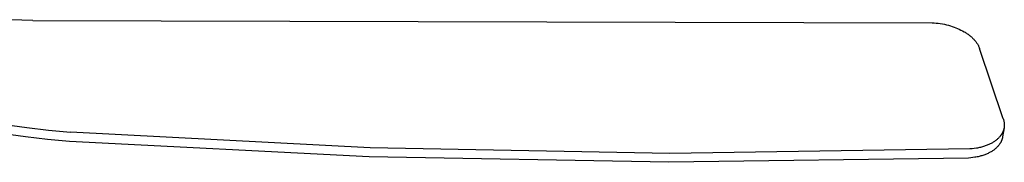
# Model space of a CAD drawing. Header units: millimetres. Extents: x 6056 to 8553, y 3739 to 5380.
# Tile 42 of 42: x 8077 to 8553, y 4906 to 4975. Entities that reach past the tile are written whole.
import ezdxf

# ---------------------------------------------------------------- set-up
doc = ezdxf.new("R2010")
doc.units = ezdxf.units.MM
doc.layers.add('Make2D$Visible$Curvas', color=7, linetype='Continuous')

msp = doc.modelspace()

# ---------------------------------------------------------------- linework, layer by layer
at = {"layer": 'Make2D$Visible$Curvas', "color": 29, "lineweight": -3, "true_color": 0x4d342b}
for p, q in [((8083.19, 4974.19), (8072.59, 4974.61)), ((8083.19, 4974.19), (8518.38, 4973.17)), ((8518.38, 4973.17), (8519.39, 4973.1)), ((8519.39, 4973.1), (8520.39, 4973.01)), ((8520.39, 4973.01), (8521.4, 4972.9)), ((8521.4, 4972.9), (8522.4, 4972.75)), ((8522.4, 4972.75), (8523.4, 4972.58)), ((8523.4, 4972.58), (8524.39, 4972.38)), ((8524.39, 4972.38), (8525.37, 4972.15)), ((8525.37, 4972.15), (8526.35, 4971.9)), ((8526.35, 4971.9), (8527.26, 4971.64)), ((8527.26, 4971.64), (8528.16, 4971.35)), ((8528.16, 4971.35), (8529.05, 4971.04)), ((8529.05, 4971.04), (8529.91, 4970.71)), ((8529.91, 4970.71), (8530.76, 4970.36)), ((8530.76, 4970.36), (8531.59, 4969.99)), ((8531.59, 4969.99), (8532.39, 4969.6)), ((8532.39, 4969.6), (8533.17, 4969.19)), ((8533.17, 4969.19), (8533.97, 4968.75)), ((8533.97, 4968.75), (8534.36, 4968.52)), ((8534.36, 4968.52), (8534.73, 4968.28)), ((8534.73, 4968.28), (8535.1, 4968.04)), ((8535.1, 4968.04), (8535.46, 4967.8)), ((8535.46, 4967.8), (8535.82, 4967.55)), ((8535.82, 4967.55), (8536.16, 4967.3)), ((8536.16, 4967.3), (8536.5, 4967.04)), ((8536.5, 4967.04), (8536.83, 4966.78)), ((8536.83, 4966.78), (8537.14, 4966.52)), ((8537.14, 4966.52), (8537.45, 4966.25)), ((8537.45, 4966.25), (8537.75, 4965.98)), ((8537.75, 4965.98), (8538.04, 4965.71)), ((8538.04, 4965.71), (8538.33, 4965.43)), ((8538.33, 4965.43), (8538.6, 4965.15)), ((8538.6, 4965.15), (8538.85, 4964.88)), ((8538.85, 4964.88), (8539.09, 4964.6)), ((8539.09, 4964.6), (8539.32, 4964.33)), ((8539.32, 4964.33), (8539.54, 4964.05)), ((8539.54, 4964.05), (8539.75, 4963.77)), ((8539.75, 4963.77), (8539.95, 4963.49)), ((8539.95, 4963.49), (8540.14, 4963.21)), ((8540.14, 4963.21), (8540.32, 4962.93)), ((8540.32, 4962.93), (8540.5, 4962.64)), ((8540.5, 4962.64), (8540.66, 4962.35)), ((8540.66, 4962.35), (8540.81, 4962.07)), ((8540.81, 4962.07), (8540.95, 4961.78)), ((8540.95, 4961.78), (8541.08, 4961.49)), ((8541.08, 4961.49), (8541.2, 4961.2)), ((8541.2, 4961.2), (8541.31, 4960.9)), ((8541.31, 4960.9), (8541.4, 4960.61)), ((8552.84, 4926.7), (8541.4, 4960.61)), ((8069.78, 4923.99), (8080.32, 4922.45)), ((8080.32, 4922.45), (8090.9, 4921.21)), ((8553.26, 4922.33), (8552.55, 4917.96)), ((8552.84, 4926.7), (8552.93, 4926.42)), ((8552.93, 4926.42), (8553.02, 4926.14)), ((8553.02, 4926.14), (8553.1, 4925.86)), ((8553.1, 4925.86), (8553.17, 4925.58)), ((8553.19, 4921.96), (8553.14, 4921.75)), ((8553.17, 4925.58), (8553.22, 4925.29)), ((8553.23, 4922.16), (8553.19, 4921.96)), ((8553.22, 4925.29), (8553.27, 4925)), ((8553.27, 4922.37), (8553.23, 4922.16)), ((8553.27, 4925), (8553.31, 4924.71)), ((8553.31, 4922.66), (8553.27, 4922.37)), ((8553.31, 4924.71), (8553.34, 4924.42)), ((8553.34, 4922.96), (8553.31, 4922.66)), ((8553.34, 4924.42), (8553.36, 4924.13)), ((8553.36, 4923.25), (8553.34, 4922.96)), ((8553.36, 4924.13), (8553.37, 4923.83)), ((8553.37, 4923.54), (8553.36, 4923.25)), ((8553.37, 4923.83), (8553.37, 4923.54)), ((8079.64, 4917.9), (8068.99, 4919.46)), ((8090.33, 4916.65), (8079.64, 4917.9)), ((8090.9, 4921.21), (8101.51, 4920.28)), ((8246.46, 4912.59), (8101.51, 4920.28)), ((8550.67, 4917.44), (8550.41, 4917.18)), ((8550.92, 4917.71), (8550.67, 4917.44)), ((8551.16, 4917.98), (8550.92, 4917.71)), ((8551.39, 4918.26), (8551.16, 4917.98)), ((8551.6, 4918.54), (8551.39, 4918.26)), ((8551.81, 4918.82), (8551.6, 4918.54)), ((8551.9, 4918.97), (8551.81, 4918.82)), ((8552, 4919.11), (8551.9, 4918.97)), ((8552.09, 4919.26), (8552, 4919.11)), ((8552.18, 4919.4), (8552.09, 4919.26)), ((8552.26, 4919.55), (8552.18, 4919.4)), ((8552.34, 4919.7), (8552.26, 4919.55)), ((8552.42, 4919.85), (8552.34, 4919.7)), ((8552.42, 4917.33), (8552.37, 4917.13)), ((8552.5, 4920), (8552.42, 4919.85)), ((8552.47, 4917.54), (8552.42, 4917.33)), ((8552.51, 4917.75), (8552.47, 4917.54)), ((8552.57, 4920.15), (8552.5, 4920)), ((8552.55, 4917.96), (8552.51, 4917.75)), ((8552.64, 4920.3), (8552.57, 4920.15)), ((8552.71, 4920.45), (8552.64, 4920.3)), ((8552.77, 4920.6), (8552.71, 4920.45)), ((8552.83, 4920.76), (8552.77, 4920.6)), ((8552.89, 4920.91), (8552.83, 4920.76)), ((8552.94, 4921.07), (8552.89, 4920.91)), ((8553, 4921.22), (8552.94, 4921.07)), ((8553.04, 4921.38), (8553, 4921.22)), ((8553.09, 4921.54), (8553.04, 4921.38)), ((8553.14, 4921.75), (8553.09, 4921.54)), ((8101.06, 4915.71), (8090.33, 4916.65)), ((8245.94, 4908.3), (8101.06, 4915.71)), ((8391.59, 4909.85), (8246.46, 4912.59)), ((8539.86, 4912.44), (8538.83, 4912.29)), ((8540.36, 4912.53), (8539.86, 4912.44)), ((8540.86, 4912.63), (8540.36, 4912.53)), ((8541.35, 4912.73), (8540.86, 4912.63)), ((8541.84, 4912.84), (8541.35, 4912.73)), ((8542.32, 4912.97), (8541.84, 4912.84)), ((8542.79, 4913.1), (8542.32, 4912.97)), ((8543.26, 4913.23), (8542.79, 4913.1)), ((8543.71, 4913.38), (8543.26, 4913.23)), ((8544.17, 4913.53), (8543.71, 4913.38)), ((8544.61, 4913.69), (8544.17, 4913.53)), ((8545.02, 4913.85), (8544.61, 4913.69)), ((8545.42, 4914.01), (8545.02, 4913.85)), ((8545.82, 4914.18), (8545.42, 4914.01)), ((8546.2, 4914.36), (8545.82, 4914.18)), ((8546.58, 4914.54), (8546.2, 4914.36)), ((8546.95, 4914.73), (8546.58, 4914.54)), ((8547.31, 4914.92), (8546.95, 4914.73)), ((8547.66, 4915.12), (8547.31, 4914.92)), ((8548, 4915.33), (8547.66, 4915.12)), ((8548.33, 4915.54), (8548, 4915.33)), ((8548.66, 4915.76), (8548.33, 4915.54)), ((8548.97, 4915.98), (8548.66, 4915.76)), ((8549.28, 4916.21), (8548.97, 4915.98)), ((8549.42, 4912.51), (8549.14, 4912.26)), ((8549.57, 4916.44), (8549.28, 4916.21)), ((8549.69, 4912.77), (8549.42, 4912.51)), ((8549.86, 4916.68), (8549.57, 4916.44)), ((8549.96, 4913.03), (8549.69, 4912.77)), ((8550.13, 4916.92), (8549.86, 4916.68)), ((8550.21, 4913.29), (8549.96, 4913.03)), ((8550.41, 4917.18), (8550.13, 4916.92)), ((8550.45, 4913.57), (8550.21, 4913.29)), ((8550.67, 4913.84), (8550.45, 4913.57)), ((8550.89, 4914.12), (8550.67, 4913.84)), ((8551.09, 4914.41), (8550.89, 4914.12)), ((8551.19, 4914.55), (8551.09, 4914.41)), ((8551.28, 4914.69), (8551.19, 4914.55)), ((8551.37, 4914.84), (8551.28, 4914.69)), ((8551.46, 4914.99), (8551.37, 4914.84)), ((8551.55, 4915.13), (8551.46, 4914.99)), ((8551.63, 4915.28), (8551.55, 4915.13)), ((8551.71, 4915.43), (8551.63, 4915.28)), ((8551.78, 4915.58), (8551.71, 4915.43)), ((8551.86, 4915.73), (8551.78, 4915.58)), ((8551.93, 4915.88), (8551.86, 4915.73)), ((8551.99, 4916.04), (8551.93, 4915.88)), ((8552.06, 4916.19), (8551.99, 4916.04)), ((8552.12, 4916.34), (8552.06, 4916.19)), ((8552.17, 4916.5), (8552.12, 4916.34)), ((8552.23, 4916.65), (8552.17, 4916.5)), ((8552.28, 4916.81), (8552.23, 4916.65)), ((8552.33, 4916.97), (8552.28, 4916.81)), ((8552.37, 4917.13), (8552.33, 4916.97)), ((8390.98, 4905.63), (8245.94, 4908.3)), ((8536.03, 4907.69), (8390.98, 4905.63)), ((8536.72, 4912.08), (8391.59, 4909.85)), ((8537.1, 4907.77), (8536.03, 4907.69)), ((8537.79, 4912.17), (8536.72, 4912.08)), ((8538.14, 4907.89), (8537.1, 4907.77)), ((8538.83, 4912.29), (8537.79, 4912.17)), ((8539.16, 4908.04), (8538.14, 4907.89)), ((8539.66, 4908.13), (8539.16, 4908.04)), ((8540.16, 4908.23), (8539.66, 4908.13)), ((8540.65, 4908.33), (8540.16, 4908.23)), ((8541.14, 4908.44), (8540.65, 4908.33)), ((8541.62, 4908.56), (8541.14, 4908.44)), ((8542.09, 4908.69), (8541.62, 4908.56)), ((8542.55, 4908.83), (8542.09, 4908.69)), ((8543.01, 4908.97), (8542.55, 4908.83)), ((8543.46, 4909.12), (8543.01, 4908.97)), ((8543.9, 4909.28), (8543.46, 4909.12)), ((8544.31, 4909.44), (8543.9, 4909.28)), ((8544.72, 4909.6), (8544.31, 4909.44)), ((8545.11, 4909.77), (8544.72, 4909.6)), ((8545.49, 4909.95), (8545.11, 4909.77)), ((8545.87, 4910.13), (8545.49, 4909.95)), ((8546.24, 4910.32), (8545.87, 4910.13)), ((8546.6, 4910.51), (8546.24, 4910.32)), ((8546.95, 4910.71), (8546.6, 4910.51)), ((8547.29, 4910.92), (8546.95, 4910.71)), ((8547.62, 4911.13), (8547.29, 4910.92)), ((8547.95, 4911.34), (8547.62, 4911.13)), ((8548.26, 4911.57), (8547.95, 4911.34)), ((8548.56, 4911.79), (8548.26, 4911.57)), ((8548.86, 4912.03), (8548.56, 4911.79)), ((8549.14, 4912.26), (8548.86, 4912.03))]:
    msp.add_line(p, q, dxfattribs=at)

doc.saveas('drawing.dxf')
